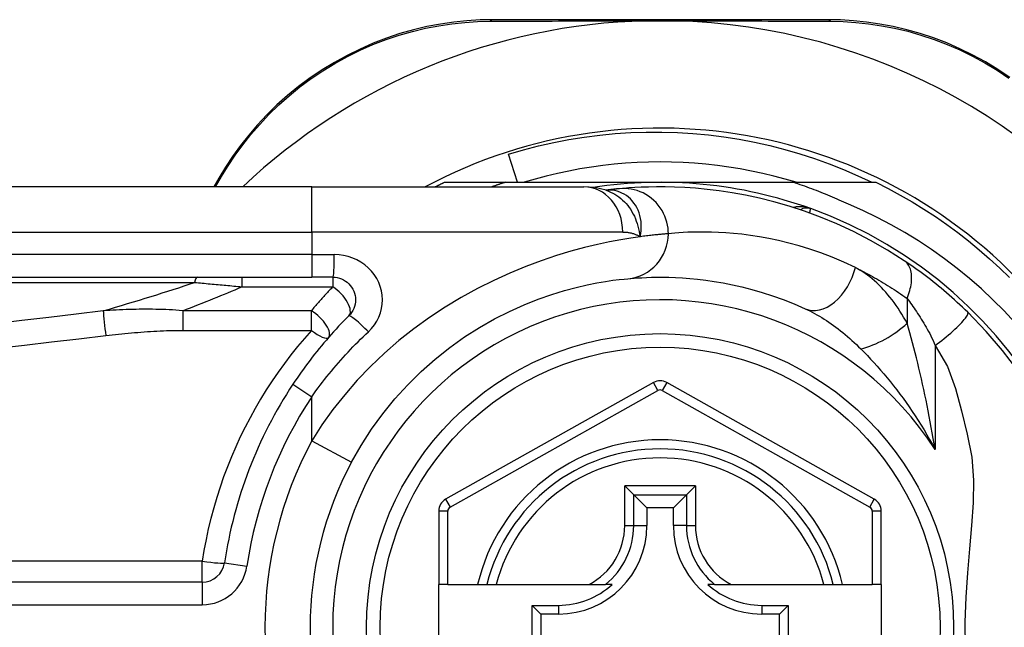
# Model space of a CAD drawing. Header units: inches. Extents: x 5 to 147, y 9 to 79.
# Tile 41 of 95: x 5.586 to 6.445, y 55.426 to 55.956. Entities that reach past the tile are written whole.
import ezdxf

# ---------------------------------------------------------------- set-up
doc = ezdxf.new("R2010")
doc.units = ezdxf.units.IN
doc.header["$MEASUREMENT"] = 0
doc.layers.add('Visible Edges(ANSI)', color=7, linetype='Continuous', lineweight=25)
doc.layers.add('Visible Tangent Edges(ANSI)', color=7, linetype='Continuous', lineweight=25)

msp = doc.modelspace()

# ---------------------------------------------------------------- linework, layer by layer
at = {"layer": 'Visible Edges(ANSI)'}
for p, q in [((6.29073, 55.9556), (5.99865, 55.9556)), ((6.02025, 55.81387), (6.01231, 55.83848)), ((5.75986, 55.81761), (5.75544, 55.80994)), ((5.8408, 55.80994), (5.19174, 55.80994)), ((5.8408, 55.80994), (6.07806, 55.80994)), ((5.95641, 55.81387), (6.00947, 55.81387)), ((6.00947, 55.81387), (6.1445, 55.81387)), ((6.1445, 55.81387), (6.26042, 55.81387)), ((6.26042, 55.81387), (6.33258, 55.81387)), ((6.09724, 55.80702), (6.09719, 55.80701)), ((5.19174, 55.7312), (5.8408, 55.7312)), ((5.85923, 55.7312), (5.8408, 55.7312)), ((6.13871, 55.63937), (5.95753, 55.53773)), ((6.33129, 55.53773), (6.15028, 55.63937)), ((6.11366, 55.54943), (6.1215, 55.54159)), ((6.16749, 55.54159), (6.17533, 55.54943)), ((6.1215, 55.54159), (6.13293, 55.53016)), ((6.16749, 55.54159), (6.15606, 55.53016)), ((5.9515, 55.52743), (5.9515, 55.46348)), ((6.13293, 55.53016), (6.13293, 55.51466)), ((6.15606, 55.53016), (6.13293, 55.53016)), ((6.15606, 55.51466), (6.15606, 55.53016)), ((6.33732, 55.46348), (6.33732, 55.52743)), ((5.7453, 55.46544), (5.09331, 55.46544)), ((5.95937, 55.46348), (5.9515, 55.46348)), ((5.9515, 55.38868), (5.9515, 55.46348)), ((5.95937, 55.46348), (5.98545, 55.46348)), ((5.98545, 55.46348), (5.99355, 55.46348)), ((5.99355, 55.46348), (6.00167, 55.46348)), ((6.00167, 55.46348), (6.08265, 55.46348)), ((6.08265, 55.46348), (6.09693, 55.46348)), ((6.10284, 55.46348), (6.09693, 55.46348)), ((6.19206, 55.46348), (6.18615, 55.46348)), ((6.19206, 55.46348), (6.20634, 55.46348)), ((6.20634, 55.46348), (6.28732, 55.46348)), ((6.28732, 55.46348), (6.29544, 55.46348)), ((6.29544, 55.46348), (6.30354, 55.46348)), ((6.30354, 55.46348), (6.32945, 55.46348)), ((6.33732, 55.46348), (6.32945, 55.46348)), ((6.33732, 55.46348), (6.33732, 55.38868)), ((6.03283, 55.40693), (6.03283, 55.44522)), ((6.03283, 55.44522), (6.04041, 55.43764)), ((6.03283, 55.44522), (6.05591, 55.44522)), ((6.23308, 55.44522), (6.25616, 55.44522)), ((6.25616, 55.44522), (6.24858, 55.43764)), ((6.25616, 55.44522), (6.25616, 55.40693)), ((6.04041, 55.43764), (6.04041, 55.41451)), ((6.05591, 55.43764), (6.04041, 55.43764)), ((6.24858, 55.43764), (6.23308, 55.43764)), ((6.24858, 55.41451), (6.24858, 55.43764))]:
    msp.add_line(p, q, dxfattribs=at)
at = {"layer": 'Visible Edges(ANSI)', "flags": 128}
for points in [[(5.99865, 55.9556), (5.98751, 55.95538), (5.97615, 55.95468), (5.96462, 55.9535), (5.95296, 55.95179), (5.94123, 55.94955), (5.92946, 55.94678), (5.9177, 55.94345), (5.90598, 55.93956), (5.89435, 55.93509), (5.88287, 55.93006), (5.87157, 55.9245), (5.86051, 55.91842), (5.84974, 55.91186), (5.8393, 55.90484), (5.82925, 55.89739), (5.81962, 55.88953), (5.81046, 55.88133), (5.80177, 55.87282), (5.79355, 55.86404), (5.78582, 55.85503), (5.77858, 55.84585), (5.77183, 55.83652), (5.76559, 55.82709), (5.75986, 55.81761)], [(6.13218, 55.95461), (6.1332, 55.95463), (6.13423, 55.95465), (6.13526, 55.95467), (6.13629, 55.95469), (6.13732, 55.9547), (6.13835, 55.95471), (6.13938, 55.95472), (6.14041, 55.95473), (6.14143, 55.95474), (6.14246, 55.95474), (6.14348, 55.95474), (6.1445, 55.95475), (6.14553, 55.95474), (6.14655, 55.95474), (6.14758, 55.95474), (6.1486, 55.95473), (6.14963, 55.95472), (6.15065, 55.95471), (6.15168, 55.9547), (6.15271, 55.95469), (6.15373, 55.95467), (6.15476, 55.95465), (6.15579, 55.95463), (6.15682, 55.95461)], [(6.44948, 55.90524), (6.43904, 55.91223), (6.42828, 55.91876), (6.41724, 55.9248), (6.40596, 55.93033), (6.3945, 55.93532), (6.38291, 55.93973), (6.37123, 55.94357), (6.35952, 55.94685), (6.34781, 55.94959), (6.33615, 55.95179), (6.32457, 55.95348), (6.31311, 55.95467), (6.30182, 55.95537), (6.29073, 55.9556)], [(6.01231, 55.83848), (6.02536, 55.84229), (6.03851, 55.84568), (6.05175, 55.84865), (6.06506, 55.8512), (6.07844, 55.85334), (6.09187, 55.85505), (6.10535, 55.85634), (6.11887, 55.85721), (6.13241, 55.85765), (6.14597, 55.85767), (6.15954, 55.85727), (6.1731, 55.85643), (6.18664, 55.85517), (6.20012, 55.85348), (6.21353, 55.85137), (6.22685, 55.84884), (6.24007, 55.8459), (6.25319, 55.84254), (6.2662, 55.83877), (6.27908, 55.8346), (6.29183, 55.83002), (6.30443, 55.82503), (6.31689, 55.81965), (6.32918, 55.81387)], [(6.26305, 55.81387), (6.25343, 55.81668), (6.24374, 55.81926), (6.23399, 55.82159), (6.22418, 55.82368), (6.21433, 55.82553), (6.20443, 55.82714), (6.1945, 55.82849), (6.18453, 55.82961), (6.17455, 55.83047), (6.16454, 55.83109), (6.15452, 55.83147), (6.1445, 55.83159), (6.13447, 55.83147), (6.12445, 55.83109), (6.11445, 55.83047), (6.10446, 55.82961), (6.09449, 55.82849), (6.08456, 55.82714), (6.07467, 55.82553), (6.06481, 55.82368), (6.05501, 55.82159), (6.04526, 55.81926), (6.03557, 55.81668), (6.02594, 55.81387)], [(5.9485, 55.80994), (5.94883, 55.8101), (5.94916, 55.81027), (5.94949, 55.81044), (5.94981, 55.8106), (5.95014, 55.81077), (5.95047, 55.81094), (5.9508, 55.8111), (5.95113, 55.81127), (5.95146, 55.81143), (5.95179, 55.8116), (5.95212, 55.81176), (5.95245, 55.81192), (5.95278, 55.81209), (5.95311, 55.81225), (5.95344, 55.81242), (5.95377, 55.81258), (5.9541, 55.81274), (5.95443, 55.8129), (5.95476, 55.81307), (5.95509, 55.81323), (5.95542, 55.81339), (5.95575, 55.81355), (5.95608, 55.81371), (5.95641, 55.81387)], [(6.00947, 55.81387), (6.00899, 55.81372), (6.0085, 55.81356), (6.00802, 55.8134), (6.00753, 55.81324), (6.00705, 55.81308), (6.00656, 55.81292), (6.00608, 55.81276), (6.00559, 55.8126), (6.00511, 55.81244), (6.00462, 55.81227), (6.00414, 55.81211), (6.00366, 55.81195), (6.00317, 55.81178), (6.00269, 55.81162), (6.00221, 55.81145), (6.00172, 55.81129), (6.00124, 55.81112), (6.00076, 55.81095), (6.00028, 55.81078), (5.99979, 55.81062), (5.99931, 55.81045), (5.99883, 55.81028), (5.99835, 55.81011), (5.99787, 55.80994)], [(6.09749, 55.80691), (6.08761, 55.80923), (6.07806, 55.80994)], [(6.35743, 55.74546), (6.34265, 55.75483), (6.32788, 55.7633), (6.3132, 55.77088), (6.29869, 55.77761), (6.28443, 55.78352), (6.2705, 55.78866), (6.25695, 55.79309), (6.2438, 55.79687), (6.2311, 55.80004), (6.21889, 55.80266), (6.2072, 55.80478), (6.19604, 55.80646), (6.18544, 55.80775), (6.17542, 55.80869), (6.16598, 55.80933), (6.15715, 55.80973), (6.14894, 55.80991), (6.14134, 55.80992), (6.13438, 55.8098), (6.12805, 55.80958), (6.12237, 55.8093), (6.11734, 55.80897), (6.11296, 55.80864), (6.10924, 55.80831)], [(6.30863, 55.79473), (6.30667, 55.79565), (6.30471, 55.79656), (6.30274, 55.79746), (6.30077, 55.79835), (6.29879, 55.79923), (6.29681, 55.8001), (6.29482, 55.80096), (6.29283, 55.8018), (6.29084, 55.80264), (6.28884, 55.80346), (6.28683, 55.80428), (6.28482, 55.80508), (6.28281, 55.80587), (6.2808, 55.80665), (6.27878, 55.80743), (6.27675, 55.80819), (6.27472, 55.80893), (6.27269, 55.80967), (6.27065, 55.8104), (6.26861, 55.81112), (6.26657, 55.81182), (6.26452, 55.81252), (6.26247, 55.8132), (6.26042, 55.81387)], [(6.33258, 55.81387), (6.34329, 55.80849), (6.35385, 55.80281), (6.36425, 55.79684), (6.37448, 55.79059), (6.38453, 55.78405), (6.39439, 55.77724), (6.40406, 55.77015), (6.41353, 55.7628), (6.42279, 55.75518), (6.43184, 55.74732), (6.44066, 55.7392), (6.44926, 55.73084)], [(6.10924, 55.80831), (6.1089, 55.80828), (6.10855, 55.80825), (6.10818, 55.80821), (6.10779, 55.80818), (6.1074, 55.80814), (6.10699, 55.8081), (6.10656, 55.80806), (6.10612, 55.80801), (6.10567, 55.80797), (6.10521, 55.80792), (6.10473, 55.80787), (6.10423, 55.80782), (6.10372, 55.80776), (6.1032, 55.80771), (6.10267, 55.80765), (6.10212, 55.80759), (6.10156, 55.80753), (6.10098, 55.80746), (6.10039, 55.80739), (6.09979, 55.80732), (6.09917, 55.80725), (6.09854, 55.80717), (6.0979, 55.8071), (6.09724, 55.80702)], [(6.45381, 55.69168), (6.44441, 55.70178), (6.43468, 55.71156), (6.4246, 55.721), (6.41421, 55.73011), (6.4035, 55.73887), (6.39252, 55.74724), (6.38127, 55.75523), (6.36975, 55.76283), (6.35799, 55.77004), (6.34598, 55.77683), (6.33375, 55.78322), (6.32129, 55.78919), (6.30863, 55.79473)], [(6.41268, 55.70072), (6.41046, 55.70287), (6.40821, 55.70501), (6.40594, 55.70714), (6.40364, 55.70926), (6.40132, 55.71136), (6.39899, 55.71345), (6.39663, 55.71552), (6.39427, 55.71755), (6.39191, 55.71956), (6.38955, 55.72153), (6.38719, 55.72348), (6.38484, 55.72538), (6.38248, 55.72726), (6.38014, 55.7291), (6.3778, 55.7309), (6.37548, 55.73266), (6.37316, 55.7344), (6.37085, 55.73609), (6.36856, 55.73775), (6.36629, 55.73938), (6.36403, 55.74096), (6.3618, 55.7425), (6.3596, 55.744), (6.35743, 55.74546)], [(5.85923, 55.7312), (5.86115, 55.7311), (5.86306, 55.73081), (5.86492, 55.73033), (5.86674, 55.72968), (5.86848, 55.72886), (5.87014, 55.72788), (5.87169, 55.72674), (5.87312, 55.72546), (5.87441, 55.72404), (5.87556, 55.72249), (5.87655, 55.72083), (5.87738, 55.71908), (5.87804, 55.71725), (5.87852, 55.71537), (5.87881, 55.71346), (5.87892, 55.71153), (5.87882, 55.7096), (5.87854, 55.70769), (5.87807, 55.7058), (5.87742, 55.70398), (5.87659, 55.70223), (5.87559, 55.70057), (5.87444, 55.69901), (5.87315, 55.69759)], [(6.11647, 55.72991), (6.11893, 55.73012), (6.12177, 55.73035), (6.12499, 55.73057), (6.12859, 55.73078), (6.13256, 55.73096), (6.1369, 55.7311), (6.14161, 55.73118), (6.14668, 55.73119), (6.1521, 55.7311), (6.15786, 55.73091), (6.16395, 55.73059), (6.17039, 55.73011), (6.17716, 55.72945), (6.18426, 55.7286), (6.1917, 55.72752), (6.19945, 55.7262), (6.20753, 55.72461), (6.21591, 55.72272), (6.22455, 55.7205), (6.23345, 55.71794), (6.24256, 55.715), (6.25186, 55.71168), (6.26134, 55.70794), (6.27096, 55.70375)], [(5.87551, 55.57011), (5.88381, 55.58462), (5.8929, 55.59869), (5.90274, 55.61223), (5.91329, 55.62517), (5.92448, 55.63746), (5.93623, 55.64905), (5.94846, 55.65988), (5.96109, 55.66992), (5.97402, 55.67908), (5.98712, 55.68737), (6.00025, 55.6948), (6.01325, 55.70138), (6.02599, 55.70713), (6.03833, 55.71207), (6.05011, 55.71622), (6.0612, 55.71961), (6.07146, 55.72236), (6.08086, 55.72456), (6.08934, 55.72627), (6.09686, 55.72757), (6.10337, 55.72851), (6.10885, 55.72917), (6.11323, 55.72961), (6.11647, 55.72991)], [(5.87315, 55.69759), (5.8709, 55.69532), (5.86866, 55.69303), (5.86644, 55.69072), (5.86424, 55.68839), (5.86206, 55.68603), (5.8599, 55.68366), (5.85775, 55.68127), (5.85562, 55.67886), (5.85351, 55.67643), (5.85142, 55.67398), (5.84935, 55.67151), (5.84731, 55.66903), (5.84528, 55.66652), (5.84327, 55.664), (5.84128, 55.66147), (5.83932, 55.65891), (5.83737, 55.65634), (5.83545, 55.65375), (5.83355, 55.65115), (5.83167, 55.64854), (5.82982, 55.6459), (5.82798, 55.64326), (5.82617, 55.6406), (5.82439, 55.63792)], [(6.4564, 55.64985), (6.44306, 55.66739), (6.42878, 55.68401), (6.41268, 55.70072)]]:
    msp.add_lwpolyline(points, dxfattribs=at)
at = {"layer": 'Visible Edges(ANSI)'}
msp.add_circle((6.1445, 55.42608), 0.25591, dxfattribs=at)
for centre, radius, start, end in [((6.1445, 55.42522), 0.52953, 91.33308, 133.40464), ((6.1445, 55.42522), 0.52953, 33.07249, 88.66692), ((6.1445, 55.42608), 0.43504, 241.92751, 118.07249), ((6.1445, 55.42608), 0.3878, 70.21195, 98.66609), ((6.27245, 55.78171), 0.00984, 70.21195, 123.93658), ((6.1445, 55.42608), 0.3878, 261.33391, 70.21195), ((6.1445, 55.42608), 0.38386, 146.50369, 171.58673), ((6.14449, 55.62907), 0.01181, 60.68681, 119.29123), ((6.1445, 55.42608), 0.15551, 13.91643, 166.08357), ((6.1445, 55.42608), 0.30512, 151.83282, 208.16718), ((5.96331, 55.52743), 0.01181, 119.29123, 180), ((6.32551, 55.52743), 0.01181, 0, 60.68681), ((6.05591, 55.51466), 0.07702, 270, 0), ((6.23308, 55.51466), 0.07702, 180, 270), ((5.7453, 55.48512), 0.01969, 270, 351.58673), ((6.05591, 55.51466), 0.06944, 270, 312.51741), ((6.23308, 55.51466), 0.06944, 227.48259, 270)]:
    msp.add_arc(centre, radius, start, end, dxfattribs=at)
at = {"layer": 'Visible Tangent Edges(ANSI)'}
for p, q in [((5.75694, 55.80994), (5.76225, 55.81907)), ((5.8408, 55.77057), (5.8408, 55.80994)), ((5.19174, 55.77057), (5.8408, 55.77057)), ((6.11196, 55.77057), (5.8408, 55.77057)), ((5.8408, 55.77057), (5.8408, 55.75088)), ((5.8408, 55.75088), (5.19174, 55.75088)), ((5.8408, 55.75088), (5.8408, 55.7312)), ((5.8408, 55.75088), (5.86046, 55.75088)), ((5.77988, 55.7312), (5.77988, 55.72285)), ((5.85923, 55.7312), (5.85923, 55.72285)), ((5.18942, 55.7266), (5.73855, 55.7266)), ((5.77988, 55.72285), (5.85923, 55.72285)), ((6.3599, 55.7127), (6.3599, 55.69104)), ((5.72826, 55.70197), (5.72826, 55.68487)), ((5.84046, 55.70197), (5.72826, 55.70197)), ((5.84046, 55.68487), (5.84046, 55.70197)), ((5.72826, 55.68487), (5.84046, 55.68487)), ((6.3842, 55.67155), (6.3842, 55.58104)), ((5.82439, 55.63792), (5.8408, 55.62706)), ((6.14257, 55.6325), (6.13871, 55.63937)), ((6.15028, 55.63937), (6.14642, 55.6325)), ((5.96138, 55.53086), (6.14257, 55.6325)), ((6.14642, 55.6325), (6.32744, 55.53086)), ((5.8408, 55.58869), (5.8408, 55.62706)), ((5.8408, 55.58869), (5.87551, 55.57011)), ((6.11366, 55.51466), (6.11366, 55.54943)), ((6.17533, 55.54943), (6.11366, 55.54943)), ((6.17533, 55.54943), (6.17533, 55.51466)), ((5.95753, 55.53773), (5.96138, 55.53086)), ((6.1215, 55.51466), (6.1215, 55.54159)), ((6.1215, 55.54159), (6.16749, 55.54159)), ((6.16749, 55.54159), (6.16749, 55.51466)), ((6.32744, 55.53086), (6.33129, 55.53773)), ((5.95937, 55.52743), (5.9515, 55.52743)), ((5.95937, 55.46348), (5.95937, 55.52743)), ((6.33732, 55.52743), (6.32945, 55.52743)), ((6.32945, 55.52743), (6.32945, 55.46348)), ((6.11366, 55.51466), (6.1215, 55.51466)), ((6.1215, 55.51466), (6.13293, 55.51466)), ((6.16749, 55.51466), (6.15606, 55.51466)), ((6.16749, 55.51466), (6.17533, 55.51466)), ((5.7453, 55.48373), (5.09331, 55.48373)), ((5.7453, 55.46544), (5.7453, 55.48373)), ((5.76477, 55.48224), (5.78424, 55.47936)), ((5.7453, 55.46544), (5.7453, 55.44575)), ((5.09331, 55.44575), (5.7453, 55.44575)), ((6.05591, 55.44522), (6.05591, 55.43764)), ((6.23308, 55.44522), (6.23308, 55.43764))]:
    msp.add_line(p, q, dxfattribs=at)
at = {"layer": 'Visible Tangent Edges(ANSI)', "flags": 128}
for points in [[(5.99622, 55.95428), (6.00145, 55.9543), (6.00672, 55.95432), (6.01204, 55.95434), (6.0174, 55.95436), (6.0228, 55.95438), (6.02825, 55.9544), (6.03373, 55.95442), (6.03926, 55.95444), (6.04482, 55.95445), (6.05042, 55.95447), (6.05606, 55.95449), (6.06173, 55.9545), (6.06744, 55.95452), (6.07318, 55.95453), (6.07896, 55.95454), (6.08477, 55.95455), (6.09061, 55.95456), (6.09648, 55.95457), (6.10238, 55.95458), (6.10831, 55.95459), (6.11426, 55.9546), (6.12022, 55.9546), (6.12619, 55.95461), (6.13218, 55.95461)], [(6.15682, 55.95461), (6.16281, 55.95461), (6.16879, 55.9546), (6.17476, 55.9546), (6.18072, 55.95459), (6.18665, 55.95458), (6.19256, 55.95457), (6.19844, 55.95456), (6.2043, 55.95455), (6.21012, 55.95454), (6.21591, 55.95453), (6.22167, 55.95452), (6.2274, 55.9545), (6.23309, 55.95449), (6.23876, 55.95447), (6.24438, 55.95445), (6.24997, 55.95444), (6.25552, 55.95442), (6.26103, 55.9544), (6.2665, 55.95438), (6.27192, 55.95436), (6.27731, 55.95434), (6.28264, 55.95432), (6.28793, 55.9543), (6.29316, 55.95427)], [(5.76225, 55.81907), (5.7679, 55.82833), (5.77405, 55.83754), (5.78068, 55.84664), (5.7878, 55.85561), (5.79539, 55.86441), (5.80345, 55.87298), (5.81198, 55.8813), (5.82097, 55.88932), (5.8304, 55.897), (5.84026, 55.90428), (5.85048, 55.91115), (5.86103, 55.91757), (5.87186, 55.92352), (5.88292, 55.92898), (5.89416, 55.93391), (5.90554, 55.9383), (5.91701, 55.94213), (5.92852, 55.94541), (5.94003, 55.94816), (5.95151, 55.95038), (5.96292, 55.95209), (5.97421, 55.95329), (5.98532, 55.95401), (5.99622, 55.95428)], [(6.29316, 55.95427), (6.30402, 55.954), (6.31507, 55.95327), (6.32628, 55.95207), (6.33761, 55.95038), (6.34902, 55.94819), (6.36048, 55.94548), (6.37194, 55.94225), (6.38336, 55.93847), (6.39471, 55.93413), (6.40593, 55.92924), (6.41697, 55.92382), (6.42778, 55.9179), (6.43832, 55.91151), (6.44854, 55.90467)], [(6.15172, 55.76911), (6.15164, 55.77156), (6.1514, 55.77407), (6.15099, 55.77662), (6.1504, 55.77919), (6.14963, 55.78176), (6.14867, 55.78432), (6.14751, 55.78684), (6.14617, 55.78931), (6.14463, 55.7917), (6.14292, 55.79399), (6.14104, 55.79615), (6.13899, 55.79818), (6.13681, 55.80005), (6.13451, 55.80175), (6.1321, 55.80326), (6.12961, 55.80459), (6.12706, 55.80572), (6.12447, 55.80665), (6.12187, 55.80738), (6.11927, 55.80792), (6.11669, 55.80827), (6.11415, 55.80845), (6.11166, 55.80846), (6.10924, 55.80831)], [(6.09852, 55.80711), (6.09844, 55.80711), (6.09837, 55.8071), (6.0983, 55.8071), (6.09823, 55.8071), (6.09817, 55.80709), (6.0981, 55.80709), (6.09804, 55.80708), (6.09798, 55.80708), (6.09792, 55.80708), (6.09786, 55.80707), (6.09781, 55.80707), (6.09775, 55.80706), (6.0977, 55.80706), (6.09765, 55.80706), (6.0976, 55.80705), (6.09756, 55.80705), (6.09751, 55.80704), (6.09747, 55.80704), (6.09743, 55.80704), (6.09739, 55.80703), (6.09735, 55.80703), (6.09731, 55.80702), (6.09727, 55.80702), (6.09724, 55.80702)], [(6.09749, 55.80692), (6.09944, 55.80622), (6.10135, 55.80542), (6.10323, 55.80451), (6.10507, 55.80349), (6.10686, 55.80236), (6.10859, 55.80114), (6.11026, 55.79982), (6.11187, 55.79841), (6.11341, 55.79692), (6.11488, 55.79533), (6.11628, 55.79367), (6.11761, 55.79192), (6.11885, 55.7901), (6.12001, 55.78821), (6.12108, 55.78627), (6.12207, 55.78426), (6.12297, 55.7822), (6.12378, 55.78009), (6.12452, 55.77793), (6.12517, 55.77572), (6.12575, 55.77346), (6.12625, 55.77116), (6.12667, 55.76881), (6.12703, 55.76643)], [(6.12703, 55.76643), (6.1276, 55.76916), (6.12797, 55.77189), (6.12814, 55.77458), (6.12812, 55.77724), (6.1279, 55.77985), (6.12751, 55.7824), (6.12694, 55.78488), (6.1262, 55.78729), (6.1253, 55.78959), (6.12424, 55.7918), (6.12304, 55.79388), (6.1217, 55.79584), (6.12023, 55.79767), (6.11864, 55.79936), (6.11694, 55.8009), (6.11514, 55.80228), (6.11325, 55.8035), (6.11129, 55.80455), (6.10927, 55.80543), (6.10718, 55.80613), (6.10505, 55.80665), (6.10288, 55.80699), (6.1007, 55.80714), (6.09852, 55.80711)], [(6.27578, 55.79097), (6.27517, 55.79119), (6.27456, 55.79138), (6.27394, 55.79157), (6.27332, 55.79174), (6.27269, 55.7919), (6.27206, 55.79204), (6.27142, 55.79217), (6.27079, 55.79229), (6.27015, 55.79239), (6.26951, 55.79247), (6.26887, 55.79254), (6.26823, 55.7926), (6.2676, 55.79264), (6.26696, 55.79266), (6.26632, 55.79266), (6.26569, 55.79265), (6.26505, 55.79263), (6.26442, 55.79258), (6.26379, 55.79252), (6.26316, 55.79244), (6.26254, 55.79234), (6.26192, 55.79222), (6.26132, 55.79208), (6.26072, 55.79192)], [(6.27496, 55.78708), (6.27502, 55.78738), (6.27508, 55.78767), (6.27514, 55.78795), (6.2752, 55.78822), (6.27525, 55.78848), (6.27531, 55.78873), (6.27536, 55.78896), (6.2754, 55.78919), (6.27545, 55.7894), (6.27549, 55.78959), (6.27553, 55.78978), (6.27557, 55.78995), (6.2756, 55.79011), (6.27563, 55.79026), (6.27566, 55.79039), (6.27568, 55.79051), (6.27571, 55.79062), (6.27573, 55.79071), (6.27574, 55.79079), (6.27576, 55.79086), (6.27577, 55.79091), (6.27577, 55.79094), (6.27578, 55.79097), (6.27578, 55.79097)], [(6.12703, 55.76643), (6.11906, 55.76526), (6.11019, 55.7638), (6.10047, 55.76198), (6.08995, 55.75974), (6.07867, 55.75705), (6.06668, 55.75383), (6.05406, 55.75001), (6.04091, 55.74556), (6.02735, 55.74048), (6.01348, 55.73475), (5.99942, 55.72837), (5.98527, 55.72132), (5.97113, 55.71359), (5.95712, 55.70518), (5.94335, 55.69606), (5.92989, 55.68629), (5.91682, 55.67589), (5.90419, 55.66491), (5.89206, 55.65338), (5.8805, 55.64133), (5.86956, 55.62879), (5.85927, 55.6158), (5.84967, 55.60242), (5.8408, 55.58869)], [(6.11196, 55.77057), (6.11265, 55.77056), (6.11334, 55.77054), (6.11402, 55.7705), (6.1147, 55.77046), (6.11537, 55.77039), (6.11604, 55.77032), (6.11671, 55.77023), (6.11736, 55.77012), (6.11802, 55.77), (6.11866, 55.76987), (6.1193, 55.76972), (6.11994, 55.76956), (6.12057, 55.76938), (6.12119, 55.76919), (6.1218, 55.76898), (6.12241, 55.76876), (6.12301, 55.76852), (6.12361, 55.76826), (6.1242, 55.768), (6.12478, 55.76771), (6.12535, 55.76741), (6.12592, 55.7671), (6.12648, 55.76677), (6.12703, 55.76643)], [(6.15172, 55.76911), (6.15114, 55.76906), (6.15051, 55.76901), (6.14985, 55.76896), (6.14914, 55.7689), (6.1484, 55.76883), (6.14762, 55.76876), (6.1468, 55.76869), (6.14594, 55.76861), (6.14504, 55.76853), (6.1441, 55.76844), (6.14313, 55.76834), (6.14211, 55.76824), (6.14106, 55.76813), (6.13997, 55.76801), (6.13884, 55.76789), (6.13768, 55.76776), (6.13648, 55.76762), (6.13524, 55.76748), (6.13396, 55.76732), (6.13265, 55.76716), (6.1313, 55.76699), (6.12991, 55.76681), (6.12849, 55.76662), (6.12703, 55.76643)], [(6.31474, 55.73958), (6.30459, 55.7443), (6.29459, 55.74853), (6.28477, 55.75229), (6.27516, 55.7556), (6.26577, 55.75849), (6.25665, 55.76099), (6.24781, 55.76313), (6.23929, 55.76493), (6.2311, 55.76642), (6.22326, 55.76763), (6.21576, 55.7686), (6.20862, 55.76934), (6.20183, 55.76988), (6.19539, 55.77024), (6.18931, 55.77046), (6.1836, 55.77056), (6.17825, 55.77055), (6.17328, 55.77046), (6.1687, 55.7703), (6.16451, 55.7701), (6.16071, 55.76986), (6.15731, 55.76961), (6.15432, 55.76935), (6.15172, 55.76911)], [(5.89015, 55.68366), (5.8929, 55.68652), (5.89537, 55.68962), (5.89749, 55.69294), (5.89926, 55.69645), (5.90064, 55.7001), (5.90165, 55.70386), (5.90226, 55.70769), (5.90246, 55.71155), (5.90224, 55.71541), (5.9016, 55.71924), (5.90058, 55.723), (5.89917, 55.72665), (5.89741, 55.73015), (5.89529, 55.73347), (5.89285, 55.73657), (5.89009, 55.73941), (5.88703, 55.74197), (5.88372, 55.74424), (5.88019, 55.74621), (5.87647, 55.74785), (5.8726, 55.74915), (5.86862, 55.7501), (5.86456, 55.75068), (5.86046, 55.75088)], [(6.3599, 55.7127), (6.36056, 55.71438), (6.36118, 55.71608), (6.36174, 55.71779), (6.36224, 55.71951), (6.36268, 55.72123), (6.36305, 55.72294), (6.36335, 55.72464), (6.36359, 55.72632), (6.36374, 55.72797), (6.36382, 55.72959), (6.36383, 55.73117), (6.36375, 55.73269), (6.3636, 55.73417), (6.36337, 55.73558), (6.36307, 55.73692), (6.36269, 55.73819), (6.36224, 55.73939), (6.36173, 55.74051), (6.36115, 55.74155), (6.36051, 55.7425), (6.35981, 55.74337), (6.35906, 55.74415), (6.35827, 55.74485), (6.35743, 55.74546)], [(6.31474, 55.73958), (6.3166, 55.73867), (6.31845, 55.73774), (6.32032, 55.7368), (6.32218, 55.73583), (6.32405, 55.73485), (6.32592, 55.73385), (6.3278, 55.73284), (6.32968, 55.7318), (6.33156, 55.73075), (6.33344, 55.72967), (6.33533, 55.72858), (6.33722, 55.72747), (6.33911, 55.72635), (6.341, 55.7252), (6.34289, 55.72404), (6.34478, 55.72285), (6.34667, 55.72165), (6.34855, 55.72043), (6.35044, 55.71919), (6.35233, 55.71794), (6.35422, 55.71666), (6.35611, 55.71536), (6.35801, 55.71404), (6.3599, 55.7127)], [(6.3599, 55.69104), (6.35838, 55.69375), (6.35683, 55.69643), (6.35523, 55.69905), (6.3536, 55.70163), (6.35194, 55.70416), (6.35023, 55.70663), (6.3485, 55.70905), (6.34673, 55.71142), (6.34493, 55.71372), (6.34311, 55.71596), (6.34125, 55.71814), (6.33936, 55.72025), (6.33744, 55.7223), (6.3355, 55.72427), (6.33353, 55.72618), (6.33153, 55.72801), (6.3295, 55.72977), (6.32745, 55.73144), (6.32537, 55.73304), (6.32328, 55.73454), (6.32116, 55.73595), (6.31904, 55.73727), (6.31689, 55.73848), (6.31474, 55.73958)], [(5.73855, 55.7266), (5.74026, 55.72645), (5.74196, 55.7263), (5.74367, 55.72615), (5.74537, 55.726), (5.74709, 55.72585), (5.7488, 55.7257), (5.75052, 55.72554), (5.75223, 55.72539), (5.75395, 55.72523), (5.75567, 55.72508), (5.7574, 55.72492), (5.75912, 55.72477), (5.76084, 55.72461), (5.76257, 55.72445), (5.7643, 55.7243), (5.76603, 55.72414), (5.76776, 55.72398), (5.76949, 55.72382), (5.77122, 55.72366), (5.77295, 55.7235), (5.77468, 55.72334), (5.77642, 55.72318), (5.77815, 55.72301), (5.77988, 55.72285)], [(5.85923, 55.72285), (5.85843, 55.72201), (5.85762, 55.72117), (5.85682, 55.72033), (5.85602, 55.71948), (5.85522, 55.71863), (5.85443, 55.71778), (5.85364, 55.71692), (5.85284, 55.71606), (5.85205, 55.7152), (5.85127, 55.71434), (5.85048, 55.71347), (5.8497, 55.7126), (5.84892, 55.71173), (5.84814, 55.71086), (5.84736, 55.70998), (5.84658, 55.7091), (5.84581, 55.70822), (5.84504, 55.70733), (5.84427, 55.70645), (5.8435, 55.70555), (5.84274, 55.70466), (5.84198, 55.70377), (5.84122, 55.70287), (5.84046, 55.70197)], [(6.3599, 55.7127), (6.36087, 55.71139), (6.36186, 55.71005), (6.36286, 55.70866), (6.36387, 55.70724), (6.36489, 55.70579), (6.36592, 55.7043), (6.36695, 55.70277), (6.36799, 55.70122), (6.36904, 55.69963), (6.37009, 55.69802), (6.37114, 55.69637), (6.37219, 55.69469), (6.37325, 55.69297), (6.37431, 55.69123), (6.37537, 55.68946), (6.37643, 55.68766), (6.37749, 55.68583), (6.37854, 55.68397), (6.37958, 55.68206), (6.38058, 55.68008), (6.38154, 55.67803), (6.38247, 55.67592), (6.38336, 55.67376), (6.3842, 55.67155)], [(5.65895, 55.70188), (5.63528, 55.69904), (5.61161, 55.69619), (5.58794, 55.69334), (5.56428, 55.69047)], [(5.72826, 55.70197), (5.72533, 55.70221), (5.7224, 55.70243), (5.71948, 55.70262), (5.71656, 55.70278), (5.71364, 55.70291), (5.71073, 55.70303), (5.70783, 55.70312), (5.70492, 55.70318), (5.70202, 55.70323), (5.69913, 55.70325), (5.69623, 55.70326), (5.69335, 55.70325), (5.69046, 55.70322), (5.68758, 55.70317), (5.6847, 55.70311), (5.68183, 55.70303), (5.67896, 55.70294), (5.67609, 55.70283), (5.67323, 55.7027), (5.67036, 55.70257), (5.66751, 55.70241), (5.66465, 55.70225), (5.6618, 55.70207), (5.65895, 55.70188)], [(6.27096, 55.70375), (6.27301, 55.70279), (6.27507, 55.70178), (6.27713, 55.70072), (6.27921, 55.69961), (6.28128, 55.69845), (6.28336, 55.69724), (6.28543, 55.69599), (6.2875, 55.69469), (6.28956, 55.69335), (6.29162, 55.69198), (6.29367, 55.69056), (6.29571, 55.6891), (6.29775, 55.68761), (6.29978, 55.68607), (6.3018, 55.6845), (6.30381, 55.68289), (6.30582, 55.68124), (6.30781, 55.67956), (6.30979, 55.67784), (6.31177, 55.67608), (6.31372, 55.67429), (6.31567, 55.67247), (6.3176, 55.67062), (6.31951, 55.66873)], [(6.3842, 55.67155), (6.38614, 55.67302), (6.3881, 55.67454), (6.39008, 55.67609), (6.39206, 55.67768), (6.39402, 55.67929), (6.39596, 55.68092), (6.39785, 55.68255), (6.39969, 55.68417), (6.40145, 55.68577), (6.40313, 55.68733), (6.4047, 55.68885), (6.40616, 55.69031), (6.40749, 55.69171), (6.40869, 55.69303), (6.40974, 55.69425), (6.41065, 55.69539), (6.4114, 55.69642), (6.41201, 55.69736), (6.41246, 55.69818), (6.41277, 55.6989), (6.41294, 55.6995), (6.41298, 55.70001), (6.41289, 55.70041), (6.41268, 55.70072)], [(6.3842, 55.58104), (6.38342, 55.58588), (6.38261, 55.59071), (6.38178, 55.59553), (6.38093, 55.60034), (6.38006, 55.60512), (6.37917, 55.60989), (6.37825, 55.61465), (6.37732, 55.61938), (6.37636, 55.62409), (6.37539, 55.62878), (6.37439, 55.63344), (6.37338, 55.63807), (6.37234, 55.64269), (6.37129, 55.64727), (6.37022, 55.65183), (6.36913, 55.65636), (6.36802, 55.66087), (6.3669, 55.66533), (6.36576, 55.66976), (6.36461, 55.67413), (6.36344, 55.67845), (6.36227, 55.68272), (6.36109, 55.68691), (6.3599, 55.69104)], [(5.5666, 55.66926), (5.59027, 55.67205), (5.61394, 55.67483), (5.6376, 55.6776), (5.66128, 55.68036)], [(5.66128, 55.68036), (5.66405, 55.68068), (5.66683, 55.68099), (5.66961, 55.68129), (5.6724, 55.68159), (5.67518, 55.68187), (5.67796, 55.68214), (5.68075, 55.68241), (5.68354, 55.68266), (5.68632, 55.6829), (5.68911, 55.68313), (5.6919, 55.68335), (5.69469, 55.68356), (5.69749, 55.68375), (5.70028, 55.68393), (5.70307, 55.6841), (5.70587, 55.68425), (5.70867, 55.68439), (5.71146, 55.68451), (5.71426, 55.68462), (5.71706, 55.68471), (5.71986, 55.68478), (5.72266, 55.68483), (5.72546, 55.68486), (5.72826, 55.68487)], [(5.84046, 55.68487), (5.83433, 55.67787), (5.82837, 55.67073), (5.82257, 55.66344), (5.81694, 55.65602), (5.81149, 55.64845), (5.80622, 55.64075), (5.80112, 55.63293), (5.79621, 55.62497), (5.79149, 55.61689), (5.78696, 55.60869), (5.78262, 55.60037), (5.77848, 55.59194), (5.77454, 55.5834), (5.7708, 55.57476), (5.76728, 55.56601), (5.76396, 55.55717), (5.76085, 55.54824), (5.75796, 55.53923), (5.75529, 55.53014), (5.75284, 55.52098), (5.75061, 55.51175), (5.74861, 55.50246), (5.74684, 55.49312), (5.7453, 55.48373)], [(5.8408, 55.62706), (5.84261, 55.6296), (5.84444, 55.63212), (5.8463, 55.63463), (5.84817, 55.63713), (5.85007, 55.63961), (5.852, 55.64208), (5.85394, 55.64453), (5.85591, 55.64697), (5.8579, 55.64939), (5.85991, 55.6518), (5.86194, 55.65419), (5.864, 55.65657), (5.86607, 55.65893), (5.86816, 55.66127), (5.87028, 55.66359), (5.87241, 55.6659), (5.87456, 55.66818), (5.87674, 55.67045), (5.87893, 55.6727), (5.88114, 55.67493), (5.88336, 55.67715), (5.88561, 55.67934), (5.88787, 55.68151), (5.89015, 55.68366)], [(6.3842, 55.67155), (6.39496, 55.65333), (6.40203, 55.63426), (6.40724, 55.61459), (6.41232, 55.59448), (6.41637, 55.57432), (6.4178, 55.55443), (6.41745, 55.53468), (6.41607, 55.51477), (6.41426, 55.4945), (6.41244, 55.47369), (6.411, 55.45221), (6.41027, 55.4305), (6.41052, 55.40887)], [(6.31951, 55.66873), (6.32235, 55.66586), (6.32521, 55.6629), (6.32809, 55.65986), (6.33096, 55.65675), (6.33384, 55.65356), (6.33671, 55.6503), (6.33957, 55.64697), (6.34242, 55.64358), (6.34526, 55.64012), (6.34807, 55.6366), (6.35085, 55.63303), (6.35362, 55.62939), (6.35636, 55.62569), (6.35907, 55.62193), (6.36175, 55.6181), (6.3644, 55.61422), (6.36702, 55.61027), (6.3696, 55.60626), (6.37214, 55.6022), (6.37464, 55.59808), (6.3771, 55.5939), (6.37952, 55.58966), (6.38189, 55.58538), (6.3842, 55.58104)]]:
    msp.add_lwpolyline(points, dxfattribs=at)
at = {"layer": 'Visible Tangent Edges(ANSI)'}
msp.add_circle((6.1445, 55.42608), 0.24409, dxfattribs=at)
for centre, radius, start, end in [((6.1445, 55.42608), 0.28543, 32.8812, 327.1188), ((6.14449, 55.62907), 0.00394, 60.68681, 119.29123), ((6.1445, 55.42608), 0.36417, 146.50369, 171.58673), ((6.1445, 55.42608), 0.34449, 151.83282, 208.16718), ((6.1445, 55.42608), 0.16339, 13.23324, 166.76676), ((6.1445, 55.42608), 0.14764, 14.67485, 165.32515), ((5.96331, 55.52743), 0.00394, 119.29123, 180), ((6.32551, 55.52743), 0.00394, 0, 60.68681), ((6.05591, 55.51466), 0.05775, 297.58522, 0), ((6.05591, 55.51466), 0.06559, 308.70967, 0), ((6.23308, 55.51466), 0.06559, 180, 231.29033), ((6.23308, 55.51466), 0.05775, 180, 242.41478), ((5.7453, 55.48512), 0.03937, 270, 351.58673)]:
    msp.add_arc(centre, radius, start, end, dxfattribs=at)
for centre, major_axis, ratio, start_param, end_param in [((5.99865, 55.9456), (0, 0.01), 0.487954, 0, 0.52137), ((6.29073, 55.9456), (0, 0.01), 0.488859, 5.761481, 6.283185), ((5.76853, 55.81261), (-0.00866, 0.00499), 0.493692, 5.759679, 6.283185), ((6.07806, 55.77057), (0, 0.03937), 0.860915, 4.712389, 6.283185), ((6.08448, 56.00343), (0.01245, -0.19646), 0.394768, 0.00408, 0.020515), ((6.11286, 55.76911), (0.00362, -0.0392), 0.987056, 0, 1.480007), ((5.85923, 55.75088), (0, -0.01969), 0.062411, 0, 1.570796), ((5.74088, 55.71151), (0, 0.01969), 0.183721, 0, 0.697296), ((6.28728, 55.73958), (-0.01632, -0.03583), 0.663135, 0, 1.864107), ((2.22895, 55.48644), (3.67256, 0.33874), 0.074886, 5.910747, 5.977199), ((2.23824, 55.42608), (3.67247, 0.40075), 0.088107, 5.956893, 6.005683), ((5.85923, 55.71151), (0.01392, -0.01392), 0.446023, 0, 1.990559), ((5.66128, 55.68679), (0.00234, -0.01955), 0.041071, 3.825401, 5.042638), ((5.84046, 55.69142), (0.01483, -0.01294), 0.431187, 0, 1.930721), ((5.88706, 55.68366), (-0.01392, 0.01392), 0.111497, 4.601416, 6.283185), ((6.33559, 55.69104), (0.034, 0.01985), 0.367954, 4.019795, 5.274641), ((5.84046, 55.69142), (0.01483, -0.01294), 0.257129, 4.93314, 6.283185), ((5.7453, 55.48512), (0.01947, -0.00288), 0.069894, 4.722726, 6.283185)]:
    msp.add_ellipse(centre, major_axis=major_axis, ratio=ratio, start_param=start_param, end_param=end_param, dxfattribs=at)

doc.saveas('drawing.dxf')
